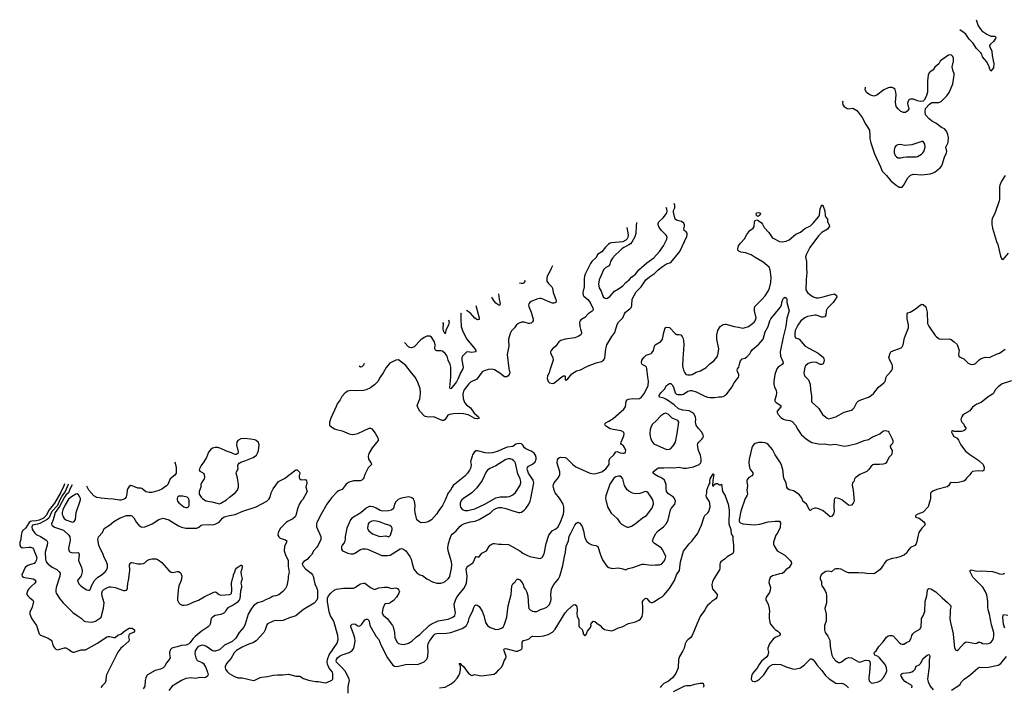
# Model space of a CAD drawing. Header units: inches. Extents: x 1678809 to 1859548, y 384609 to 522868.
# Tile 223 of 256: x 1729996 to 1743959, y 512194 to 521657. Entities that reach past the tile are written whole.
import ezdxf

# ---------------------------------------------------------------- set-up
doc = ezdxf.new("R2010")
doc.units = ezdxf.units.IN
doc.header["$MEASUREMENT"] = 0
for name, color, linetype in [('B7521', 7, 'Continuous'), ('B7531', 7, 'Continuous'), ('B7541', 7, 'Continuous'), ('B7542', 7, 'Continuous')]:
    doc.layers.add(name, color=color, linetype=linetype)

msp = doc.modelspace()

# ---------------------------------------------------------------- linework, layer by layer
at = {"layer": 'B7521', "color": 5, "elevation": 220}
msp.add_lwpolyline([(1730000, 514245), (1729996, 514230), (1729997, 514210), (1730000, 514203)], dxfattribs=at)
at = {"layer": 'B7531', "color": 5}
for points, elevation in [([(1738604, 518714), (1738625, 518610), (1738618, 518570), (1738609, 518550), (1738590, 518530), (1738550, 518510), (1738390, 518494), (1738371, 518489), (1738346, 518474), (1738305, 518435), (1738250, 518366), (1738192, 518330), (1738170, 518285), (1738111, 518229), (1738090, 518200), (1738017, 518050), (1738005, 518015), (1738001, 517990), (1737999, 517870), (1737982, 517790), (1737989, 517750), (1737997, 517737), (1738052, 517690), (1738088, 517648), (1738126, 517570), (1738130, 517550), (1738126, 517534), (1738116, 517524), (1738059, 517490), (1738010, 517435), (1737956, 517404), (1737942, 517390), (1737934, 517370), (1737939, 517310), (1737948, 517270), (1737963, 517230), (1737965, 517210), (1737952, 517188), (1737914, 517166), (1737870, 517150), (1737733, 517127), (1737670, 517108), (1737644, 517090), (1737596, 517024), (1737552, 516990), (1737534, 516970), (1737525, 516950), (1737524, 516930), (1737557, 516870), (1737561, 516830), (1737512, 516690), (1737503, 516650), (1737483, 516610), (1737478, 516570), (1737489, 516530), (1737510, 516508), (1737550, 516499), (1737570, 516504), (1737610, 516532), (1737670, 516585), (1737710, 516610), (1737727, 516607), (1737730, 516602), (1737733, 516590), (1737732, 516552), (1737750, 516551), (1737770, 516565), (1737825, 516635), (1737890, 516680), (1737950, 516696), (1738050, 516746), (1738170, 516793), (1738246, 516814), (1738277, 516830), (1738291, 516849), (1738295, 516865), (1738310, 516990), (1738324, 517050), (1738394, 517166), (1738436, 517224), (1738470, 517337), (1738488, 517370), (1738548, 517430), (1738572, 517488), (1738587, 517510), (1738650, 517559), (1738670, 517582), (1738676, 517604), (1738683, 517697), (1738739, 517801), (1738808, 517870), (1738875, 517970), (1738927, 518013), (1738999, 518061), (1739050, 518112), (1739110, 518161), (1739170, 518195), (1739230, 518216), (1739358, 518370), (1739455, 518585), (1739464, 518610), (1739462, 518630), (1739448, 518648), (1739420, 518670), (1739415, 518690), (1739424, 518730), (1739423, 518750), (1739413, 518773), (1739379, 518799), (1739310, 518815), (1739290, 518832), (1739266, 518930), (1739269, 518951), (1739286, 518990), (1739285, 519025), (1739277, 519050), (1739276, 519051)], 320), ([(1738743, 518784), (1738737, 518730), (1738733, 518627), (1738719, 518581), (1738677, 518503), (1738659, 518481), (1738636, 518464), (1738562, 518430), (1738533, 518410), (1738503, 518377), (1738441, 518319), (1738403, 518277), (1738373, 518230), (1738367, 518190), (1738354, 518170), (1738310, 518143), (1738277, 518110), (1738239, 518021), (1738212, 517968), (1738202, 517910), (1738215, 517855), (1738240, 517810), (1738270, 517731), (1738290, 517713), (1738310, 517706), (1738330, 517710), (1738370, 517739), (1738432, 517810), (1738490, 517842), (1738550, 517885), (1738590, 517930), (1738641, 517970), (1738670, 518010), (1738727, 518050), (1738775, 518110), (1738890, 518209), (1738990, 518281), (1739070, 518370), (1739128, 518452), (1739143, 518490), (1739175, 518545), (1739179, 518579), (1739164, 518604), (1739098, 518670), (1739066, 518710), (1739051, 518751), (1739052, 518770), (1739060, 518790), (1739123, 518850), (1739170, 518910), (1739175, 518925), (1739178, 518950), (1739174, 518970), (1739162, 518994)], 340), ([(1737552, 518169), (1737532, 518130), (1737513, 518087), (1737476, 518024), (1737470, 517990), (1737472, 517950), (1737496, 517916), (1737544, 517870), (1737554, 517850), (1737563, 517790), (1737601, 517690), (1737604, 517670), (1737597, 517650), (1737570, 517637), (1737550, 517641), (1737490, 517661), (1737430, 517691), (1737390, 517704), (1737370, 517704), (1737330, 517695), (1737250, 517662), (1737230, 517650), (1737216, 517630), (1737210, 517610), (1737215, 517590), (1737250, 517510), (1737280, 517410), (1737279, 517390), (1737270, 517373), (1737250, 517356), (1737230, 517350), (1737210, 517352), (1737150, 517372), (1737110, 517370), (1737068, 517352), (1737040, 517330), (1737012, 517288), (1736970, 517245), (1736953, 517210), (1736928, 517130), (1736926, 517110), (1736932, 517030), (1736910, 516910), (1736931, 516711), (1736944, 516670), (1736946, 516650), (1736938, 516630), (1736922, 516610), (1736903, 516597), (1736890, 516593), (1736870, 516597), (1736806, 516646), (1736730, 516694), (1736690, 516705), (1736642, 516698), (1736582, 516678), (1736556, 516664), (1736477, 516563), (1736390, 516517), (1736364, 516496), (1736300, 516410), (1736288, 516390), (1736280, 516350), (1736284, 516290), (1736303, 516230), (1736330, 516196), (1736390, 516155), (1736442, 516082), (1736503, 516030), (1736511, 516010), (1736490, 516001), (1736450, 516004), (1736383, 516043), (1736354, 516054), (1736290, 516069), (1736230, 516077), (1736148, 516072), (1736090, 516063), (1736068, 516050), (1736032, 515988), (1736010, 515975), (1735990, 515976), (1735965, 515985), (1735870, 516028), (1735790, 516025), (1735751, 516031), (1735738, 516038), (1735670, 516110), (1735641, 516161), (1735632, 516190), (1735670, 516285), (1735676, 516310), (1735680, 516370), (1735676, 516430), (1735638, 516530), (1735606, 516590), (1735550, 516653), (1735474, 516754), (1735370, 516834), (1735330, 516833), (1735245, 516790), (1735194, 516726), (1735150, 516650), (1735106, 516590), (1735074, 516530), (1735030, 516480), (1734970, 516438), (1734910, 516411), (1734870, 516402), (1734755, 516395), (1734690, 516401), (1734650, 516394), (1734610, 516366), (1734564, 516316), (1734540, 516270), (1734498, 516210), (1734486, 516174), (1734408, 516010), (1734391, 515950), (1734388, 515930), (1734391, 515910), (1734422, 515882), (1734460, 515860), (1734490, 515848), (1734570, 515828), (1734670, 515785), (1734710, 515778), (1734750, 515781), (1734790, 515790), (1734950, 515865), (1734970, 515867), (1734990, 515856), (1735038, 515798), (1735074, 515730), (1735082, 515710), (1735082, 515690), (1734993, 515587), (1734948, 515510), (1734940, 515470), (1734944, 515430), (1734981, 515370), (1734986, 515350), (1734937, 515303), (1734892, 515208), (1734877, 515163), (1734868, 515150), (1734849, 515131), (1734830, 515121), (1734730, 515119), (1734670, 515101), (1734628, 515072), (1734570, 515000), (1734519, 514981), (1734497, 514963), (1734419, 514881), (1734352, 514788), (1734270, 514650), (1734210, 514530), (1734204, 514510), (1734205, 514470), (1734268, 514330), (1734265, 514290), (1734230, 514207), (1734210, 514179), (1734165, 514135), (1734132, 514070), (1734101, 514039), (1734075, 514005), (1734024, 513976), (1734004, 513950), (1734006, 513930), (1734015, 513910), (1734056, 513870), (1734130, 513810), (1734147, 513790), (1734157, 513770), (1734180, 513660), (1734206, 513610), (1734219, 513570), (1734219, 513459), (1734212, 513430), (1734170, 513385), (1734022, 513298), (1733910, 513207), (1733810, 513173), (1733767, 513153), (1733730, 513141), (1733690, 513137), (1733630, 513140), (1733590, 513133), (1733510, 513092), (1733500, 513080), (1733478, 513010), (1733457, 512970), (1733350, 512852), (1733310, 512829), (1733224, 512796), (1733150, 512762), (1733070, 512716), (1733036, 512684), (1732993, 512607), (1732927, 512530), (1732909, 512490), (1732908, 512470), (1732913, 512450), (1732937, 512417), (1732968, 512388), (1733034, 512350), (1733090, 512330), (1733150, 512326), (1733310, 512292), (1733330, 512295), (1733407, 512333), (1733430, 512339), (1733510, 512348), (1733594, 512366), (1733651, 512371), (1733730, 512370), (1733810, 512381), (1733910, 512352), (1733970, 512350), (1734020, 512320), (1734090, 512295), (1734190, 512276), (1734234, 512274), (1734330, 512258), (1734350, 512262), (1734424, 512296), (1734435, 512310), (1734438, 512330), (1734435, 512390), (1734430, 512410), (1734386, 512466), (1734360, 512520), (1734356, 512550), (1734360, 512590), (1734386, 512654), (1734499, 512821), (1734511, 512871), (1734507, 512930), (1734456, 513110), (1734449, 513130), (1734406, 513206), (1734384, 513264), (1734362, 513410), (1734363, 513457), (1734375, 513490), (1734410, 513530), (1734458, 513570), (1734490, 513583), (1734590, 513598), (1734730, 513600), (1734750, 513609), (1734830, 513659), (1734870, 513669), (1734890, 513668), (1734910, 513658), (1734969, 513609), (1735030, 513579), (1735090, 513604), (1735170, 513615), (1735210, 513612), (1735270, 513593), (1735330, 513604), (1735355, 513595), (1735375, 513570), (1735382, 513550), (1735375, 513530), (1735338, 513470), (1735296, 513424), (1735250, 513391), (1735230, 513380), (1735185, 513375), (1735170, 513366), (1735144, 513310), (1735136, 513250), (1735150, 513218), (1735205, 513170), (1735284, 513070), (1735293, 513050), (1735309, 512970), (1735317, 512897), (1735350, 512835), (1735370, 512817), (1735389, 512809), (1735410, 512804), (1735450, 512802), (1735510, 512821), (1735558, 512850), (1735625, 512910), (1735670, 512940), (1735805, 513070), (1735831, 513089), (1735930, 513135), (1736070, 513161), (1736139, 513190), (1736166, 513210), (1736174, 513250), (1736161, 513330), (1736159, 513370), (1736174, 513430), (1736190, 513461), (1736224, 513510), (1736301, 513599), (1736334, 513670), (1736340, 513770), (1736329, 513870), (1736336, 513890), (1736353, 513910), (1736421, 513959), (1736442, 513990), (1736450, 514021), (1736470, 514048), (1736490, 514042), (1736510, 514043), (1736550, 514096), (1736614, 514130), (1736650, 514184), (1736670, 514207), (1736690, 514222), (1736710, 514231), (1736729, 514231), (1736790, 514222), (1736830, 514224), (1736930, 514219), (1737090, 514130), (1737133, 514093), (1737190, 514065), (1737230, 514050), (1737350, 514022), (1737379, 514021), (1737406, 514034), (1737433, 514087), (1737461, 514230), (1737502, 514350), (1737549, 514411), (1737601, 514439), (1737630, 514470), (1737671, 514550), (1737706, 514650), (1737713, 514690), (1737715, 514750), (1737703, 514790), (1737650, 514873), (1737591, 514950), (1737575, 514990), (1737561, 515050), (1737564, 515070), (1737575, 515090), (1737636, 515170), (1737657, 515210), (1737654, 515250), (1737619, 515370), (1737624, 515416), (1737638, 515442), (1737649, 515451), (1737666, 515454), (1737730, 515450), (1737750, 515440), (1737836, 515356), (1737881, 515321), (1738070, 515235), (1738110, 515223), (1738150, 515219), (1738253, 515247), (1738310, 515291), (1738355, 515350), (1738355, 515410), (1738363, 515437), (1738424, 515490), (1738450, 515531), (1738470, 515536), (1738510, 515517), (1738550, 515511), (1738570, 515511), (1738581, 515519), (1738589, 515530), (1738592, 515550), (1738573, 515593), (1738558, 515618), (1738530, 515635), (1738521, 515650), (1738525, 515670), (1738563, 515757), (1738569, 515790), (1738557, 515810), (1738528, 515830), (1738410, 515846), (1738370, 515857), (1738316, 515890), (1738297, 515910), (1738295, 515930), (1738312, 515948), (1738352, 515968), (1738414, 516006), (1738564, 516136), (1738585, 516170), (1738596, 516250), (1738610, 516270), (1738630, 516279), (1738690, 516288), (1738750, 516284), (1738785, 516290), (1738813, 516307), (1738859, 516361), (1738909, 516470), (1738914, 516534), (1738904, 516590), (1738892, 516712), (1738886, 516730), (1738870, 516747), (1738825, 516770), (1738815, 516790), (1738819, 516830), (1738850, 516873), (1738880, 516900), (1738950, 516926), (1738963, 516937), (1738983, 516970), (1738998, 517030), (1739010, 517050), (1739090, 517095), (1739110, 517131), (1739130, 517221), (1739152, 517288), (1739170, 517301), (1739210, 517295), (1739290, 517208), (1739310, 517196), (1739350, 517196), (1739370, 517188), (1739390, 517167), (1739399, 517150), (1739412, 517110), (1739415, 517050), (1739399, 516850), (1739397, 516750), (1739410, 516688), (1739427, 516650), (1739438, 516638), (1739450, 516628), (1739470, 516621), (1739510, 516623), (1739532, 516630), (1739590, 516661), (1739650, 516681), (1739732, 516728), (1739782, 516778), (1739840, 516820), (1739870, 516855), (1739890, 516890), (1739901, 516930), (1739911, 516990), (1739881, 517130), (1739882, 517190), (1739898, 517250), (1739930, 517307), (1739970, 517337), (1740000, 517340)], 280), ([(1737157, 517964), (1737160, 517950), (1737152, 517928), (1737130, 517916), (1737110, 517916), (1737090, 517922), (1737084, 517926)], 260), ([(1736787, 517771), (1736797, 517697), (1736811, 517630), (1736807, 517613), (1736790, 517612), (1736750, 517638), (1736730, 517662), (1736697, 517717), (1736692, 517722)], 260), ([(1736255, 517495), (1736253, 517487), (1736251, 517410), (1736259, 517310), (1736278, 517238), (1736339, 517130), (1736452, 516990), (1736463, 516970), (1736465, 516955), (1736462, 516950), (1736410, 516939), (1736350, 516947), (1736330, 516943), (1736275, 516890), (1736267, 516870), (1736265, 516830), (1736284, 516730), (1736281, 516710), (1736245, 516650), (1736215, 516570), (1736190, 516525), (1736110, 516423), (1736099, 516430), (1736095, 516450), (1736111, 516589), (1736112, 516730), (1736101, 516770), (1736073, 516830), (1736056, 516890), (1736030, 516926), (1735990, 516957), (1735970, 516965), (1735910, 516964), (1735893, 516973), (1735885, 516990), (1735887, 517050), (1735877, 517090), (1735835, 517155), (1735810, 517173), (1735770, 517170), (1735730, 517151), (1735683, 517117), (1735590, 517018), (1735554, 517006), (1735530, 517010), (1735510, 517021), (1735455, 517080)], 260), ([(1736466, 517605), (1736513, 517430), (1736512, 517408), (1736490, 517403), (1736450, 517426), (1736390, 517496), (1736330, 517534)], 260), ([(1736076, 517403), (1736086, 517370), (1736079, 517330), (1736041, 517250), (1736030, 517205), (1736022, 517222), (1736010, 517233), (1736002, 517270), (1736006, 517350), (1735999, 517363)], 240), ([(1734881, 516782), (1734870, 516760), (1734850, 516735), (1734830, 516733), (1734808, 516745)], 260), ([(1734656, 512110), (1734656, 512204), (1734673, 512290), (1734670, 512310), (1734616, 512416), (1734570, 512470), (1734490, 512550), (1734486, 512570), (1734491, 512590), (1734504, 512610), (1734530, 512635), (1734570, 512654), (1734670, 512685), (1734710, 512714), (1734735, 512750), (1734746, 512790), (1734752, 512852), (1734747, 512890), (1734732, 512950), (1734690, 513050), (1734690, 513070), (1734710, 513090), (1734750, 513093), (1734790, 513064), (1734810, 513059), (1734830, 513068), (1734850, 513088), (1734890, 513150), (1734910, 513160), (1734930, 513158), (1734941, 513150), (1734952, 513130), (1734963, 513070), (1735052, 512912), (1735089, 512870), (1735117, 512797), (1735214, 512610), (1735289, 512509), (1735310, 512493), (1735330, 512489), (1735370, 512492), (1735465, 512515), (1735650, 512524), (1735730, 512556), (1735768, 512592), (1735785, 512630), (1735791, 512710), (1735786, 512770), (1735790, 512813), (1735809, 512850), (1735870, 512933), (1735890, 512950), (1735910, 512957), (1736050, 512960), (1736108, 512972), (1736270, 513025), (1736310, 513050), (1736331, 513070), (1736353, 513107), (1736362, 513130), (1736376, 513190), (1736419, 513270), (1736434, 513326), (1736450, 513351), (1736470, 513363), (1736490, 513357), (1736510, 513337), (1736553, 513273), (1736579, 513210), (1736601, 513110), (1736632, 513070), (1736670, 513042), (1736710, 513025), (1736750, 513015), (1736790, 513018), (1736829, 513031), (1736850, 513047), (1736867, 513073), (1736906, 513190), (1736922, 513350), (1736964, 513510), (1736977, 513630), (1736990, 513661), (1737024, 513690), (1737034, 513710), (1737050, 513726), (1737070, 513728), (1737090, 513715), (1737110, 513691), (1737134, 513650), (1737147, 513610), (1737170, 513581), (1737190, 513541), (1737201, 513490), (1737210, 513342), (1737218, 513310), (1737234, 513290), (1737270, 513272), (1737290, 513267), (1737310, 513266), (1737330, 513270), (1737383, 513297), (1737430, 513310), (1737470, 513328), (1737510, 513368), (1737526, 513414), (1737531, 513450), (1737528, 513510), (1737540, 513590), (1737570, 513649), (1737636, 513730), (1737657, 513770), (1737698, 513922), (1737720, 514050), (1737737, 514110), (1737747, 514193), (1737780, 514270), (1737790, 514335), (1737810, 514381), (1737870, 514491), (1737890, 514521), (1737910, 514536), (1737939, 514519), (1737972, 514472), (1737992, 514410), (1738010, 514312), (1738039, 514259), (1738070, 514230), (1738110, 514211), (1738165, 514205), (1738196, 514190), (1738231, 514070), (1738261, 514001), (1738306, 513930), (1738327, 513907), (1738350, 513891), (1738397, 513877), (1738490, 513885), (1738550, 513875), (1738590, 513858), (1738624, 513876), (1738690, 513890), (1738822, 513938), (1738850, 513939), (1738950, 513925), (1739012, 513932), (1739070, 513928), (1739099, 513941), (1739130, 513977), (1739148, 514012), (1739157, 514050), (1739150, 514070), (1739109, 514150), (1739092, 514170), (1738998, 514230), (1738981, 514250), (1738972, 514270), (1738985, 514310), (1739012, 514368), (1739052, 514410), (1739127, 514470), (1739170, 514515), (1739193, 514570), (1739224, 514710), (1739235, 514730), (1739285, 514790), (1739294, 514830), (1739284, 514870), (1739270, 514889), (1739197, 514937), (1739170, 514970), (1739163, 515010), (1739162, 515070), (1739139, 515130), (1739117, 515150), (1739090, 515166), (1739050, 515182), (1739001, 515210), (1738981, 515230), (1738981, 515250), (1739030, 515293), (1739054, 515306), (1739130, 515303), (1739230, 515310), (1739270, 515306), (1739350, 515316), (1739410, 515300), (1739450, 515298), (1739550, 515319), (1739630, 515352), (1739650, 515370), (1739658, 515390), (1739661, 515430), (1739650, 515484), (1739621, 515550), (1739606, 515630), (1739612, 515650), (1739628, 515670), (1739672, 515710), (1739685, 515730), (1739692, 515750), (1739690, 515770), (1739670, 515810), (1739622, 515862), (1739590, 515910), (1739580, 515950), (1739583, 515990), (1739578, 516030), (1739556, 516070), (1739531, 516091), (1739490, 516114), (1739402, 516122), (1739339, 516139), (1739276, 516196), (1739170, 516274), (1739130, 516293), (1739068, 516308), (1739065, 516330), (1739090, 516368), (1739141, 516419), (1739170, 516471), (1739210, 516501), (1739230, 516499), (1739250, 516481), (1739269, 516450), (1739290, 516368), (1739310, 516350), (1739330, 516343), (1739390, 516344), (1739410, 516351), (1739469, 516390), (1739510, 516401), (1739530, 516400), (1739590, 516382), (1739710, 516322), (1739750, 516308), (1739790, 516302), (1739850, 516302), (1739910, 516312), (1739950, 516313), (1739970, 516315), (1739993, 516327), (1740000, 516334)], 260), ([(1730742, 515066), (1730711, 515010), (1730694, 514966), (1730686, 514950), (1730650, 514917), (1730630, 514890), (1730562, 514758), (1730497, 514670), (1730472, 514568), (1730448, 514510), (1730452, 514490), (1730490, 514462), (1730619, 514419), (1730695, 514350), (1730707, 514327), (1730711, 514290), (1730707, 514253), (1730688, 514168), (1730691, 514131), (1730700, 514120), (1730711, 514110), (1730750, 514099), (1730825, 514105), (1730837, 514097), (1730839, 514070), (1730831, 513990), (1730871, 513890), (1730882, 513850), (1730882, 513830), (1730867, 513773), (1730818, 513710), (1730819, 513690), (1730838, 513658), (1730858, 513638), (1730903, 513603), (1730950, 513576), (1730970, 513570), (1730990, 513573), (1731000, 513590), (1731013, 513630), (1731055, 513710), (1731105, 513755), (1731150, 513782), (1731206, 513830), (1731226, 513854), (1731240, 513890), (1731239, 513930), (1731230, 513960), (1731187, 514047), (1731174, 514090), (1731142, 514150), (1731119, 514210), (1731105, 514290), (1731115, 514325), (1731169, 514390), (1731194, 514446), (1731210, 514452), (1731270, 514493), (1731330, 514544), (1731410, 514591), (1731512, 514628), (1731570, 514630), (1731585, 514625), (1731616, 514596), (1731652, 514532), (1731687, 514490), (1731710, 514471), (1731730, 514464), (1731770, 514467), (1731831, 514491), (1731874, 514510), (1731970, 514573), (1732030, 514590), (1732110, 514567), (1732250, 514481), (1732290, 514465), (1732350, 514451), (1732510, 514451), (1732538, 514462), (1732570, 514491), (1732590, 514496), (1732690, 514502), (1732730, 514499), (1732770, 514505), (1732827, 514533), (1732874, 514590), (1732897, 514610), (1732970, 514630), (1733050, 514645), (1733162, 514690), (1733350, 514752), (1733499, 514830), (1733536, 514864), (1733549, 514890), (1733563, 514950), (1733592, 515008), (1733667, 515113), (1733750, 515153), (1733910, 515276), (1733930, 515276), (1733964, 515244), (1733971, 515230), (1733960, 515190), (1733960, 515170), (1733967, 515147), (1733990, 515137), (1734039, 515139), (1734054, 515134), (1734062, 515122), (1734066, 515090), (1734054, 515030), (1734075, 514970), (1734010, 514854), (1733988, 514832), (1733965, 514795), (1733942, 514738), (1733912, 514630), (1733902, 514610), (1733870, 514581), (1733795, 514545), (1733773, 514530), (1733696, 514450), (1733662, 514390), (1733658, 514350), (1733670, 514325), (1733690, 514310), (1733766, 514286), (1733785, 514270), (1733780, 514250), (1733753, 514190), (1733747, 514130), (1733766, 514070), (1733801, 513990), (1733801, 513910), (1733816, 513824), (1733803, 513770), (1733801, 513730), (1733783, 513630), (1733766, 513594), (1733727, 513550), (1733670, 513506), (1733630, 513492), (1733590, 513485), (1733570, 513475), (1733545, 513455), (1733490, 513438), (1733439, 513410), (1733370, 513391), (1733313, 513347), (1733283, 513310), (1733236, 513230), (1733192, 513088), (1733173, 513047), (1733110, 512972), (1733063, 512890), (1733010, 512843), (1732902, 512790), (1732830, 512727), (1732770, 512704), (1732750, 512705), (1732730, 512713), (1732647, 512770), (1732610, 512787), (1732590, 512791), (1732570, 512788), (1732529, 512770), (1732510, 512750), (1732486, 512710), (1732482, 512670), (1732492, 512612), (1732515, 512575), (1732585, 512545), (1732602, 512530), (1732634, 512474), (1732658, 512410), (1732668, 512370), (1732661, 512350), (1732642, 512338), (1732610, 512330), (1732550, 512331), (1732490, 512320), (1732430, 512326), (1732350, 512317), (1732290, 512290), (1732160, 512210), (1732112, 512148)], 260), ([(1732189, 515385), (1732201, 515370), (1732213, 515310), (1732215, 515230), (1732198, 515202), (1732130, 515150), (1732095, 515070), (1732079, 515050), (1732010, 515003), (1731970, 514985), (1731870, 514957), (1731830, 514953), (1731785, 514965), (1731730, 515012), (1731710, 515018), (1731670, 515016), (1731590, 515052), (1731570, 515053), (1731550, 515041), (1731528, 515012), (1731520, 514990), (1731513, 514930), (1731504, 514896), (1731490, 514872), (1731464, 514856), (1731430, 514847), (1731410, 514846), (1731323, 514863), (1731244, 514864), (1731150, 514873), (1731090, 514886), (1731047, 514910), (1730978, 514990), (1730949, 515046)], 260), ([(1735950, 512184), (1736030, 512197), (1736116, 512244), (1736160, 512280), (1736198, 512322), (1736215, 512345), (1736236, 512390), (1736248, 512450), (1736247, 512487), (1736239, 512519), (1736230, 512531), (1736251, 512530), (1736256, 512516), (1736290, 512487), (1736367, 512387), (1736410, 512361), (1736450, 512373), (1736510, 512359), (1736550, 512356), (1736720, 512380), (1736756, 512404), (1736790, 512443), (1736830, 512479), (1736847, 512510), (1736867, 512570), (1736892, 512608), (1736897, 512630), (1736867, 512710), (1736864, 512730), (1736870, 512741), (1736890, 512744), (1737030, 512704), (1737055, 512705), (1737109, 512730), (1737119, 512741), (1737124, 512750), (1737122, 512830), (1737130, 512851), (1737141, 512859), (1737198, 512870), (1737219, 512881), (1737250, 512910), (1737270, 512917), (1737350, 512913), (1737430, 512924), (1737490, 512944), (1737550, 512977), (1737590, 513016), (1737730, 513251), (1737768, 513292), (1737850, 513361), (1737870, 513366), (1737890, 513351), (1737896, 513336), (1737903, 513290), (1737897, 513230), (1737903, 513203), (1737926, 513150), (1737925, 513066), (1737931, 513051), (1737971, 513011), (1737985, 512970), (1737985, 512950), (1738010, 512925), (1738030, 512942), (1738049, 512991), (1738090, 513042), (1738098, 513070), (1738095, 513090), (1738130, 513131), (1738150, 513126), (1738180, 513101), (1738230, 513071), (1738257, 513037), (1738290, 513011), (1738390, 512996), (1738430, 513008), (1738473, 513030), (1738539, 513050), (1738630, 513097), (1738730, 513120), (1738775, 513145), (1738799, 513161), (1738824, 513196), (1738834, 513254), (1738833, 513333), (1738827, 513390), (1738830, 513412), (1738842, 513430), (1738870, 513455), (1738890, 513451), (1738926, 513406), (1738950, 513397), (1738970, 513398), (1738990, 513404), (1739070, 513457), (1739105, 513475), (1739137, 513503), (1739210, 513594), (1739283, 513710), (1739312, 513788), (1739351, 513850), (1739360, 513890), (1739369, 513970), (1739410, 514122), (1739491, 514229), (1739530, 514264), (1739570, 514324), (1739610, 514371), (1739665, 514490), (1739701, 514610), (1739713, 514630), (1739755, 514665), (1739770, 514686), (1739786, 514750), (1739784, 514803), (1739774, 514833), (1739735, 514890), (1739729, 514911), (1739739, 514950), (1739739, 514990), (1739770, 515062), (1739789, 515090), (1739785, 515105), (1739787, 515150), (1739830, 515222), (1739838, 515210), (1739825, 515125), (1739822, 515050), (1739834, 515046), (1739846, 515070), (1739870, 515085), (1739890, 515085), (1739922, 515062), (1739936, 515064), (1739950, 515074), (1739965, 514970), (1739985, 514930), (1740000, 514911)], 240), ([(1730631, 515077), (1730623, 515050), (1730574, 514950), (1730490, 514804), (1730412, 514708), (1730370, 514628), (1730332, 514590), (1730270, 514561), (1730230, 514552), (1730170, 514551), (1730150, 514544), (1730130, 514529), (1730084, 514456), (1730038, 514410), (1730027, 514390), (1730017, 514350), (1730012, 514288), (1730000, 514245)], 220), ([(1730683, 515072), (1730683, 515070), (1730642, 514970), (1730603, 514917), (1730567, 514853), (1730530, 514770), (1730450, 514687), (1730407, 514593), (1730386, 514574), (1730283, 514517), (1730250, 514505), (1730201, 514499), (1730177, 514490), (1730169, 514469), (1730174, 514434), (1730186, 514410), (1730210, 514378), (1730230, 514362), (1730290, 514332), (1730365, 514285), (1730384, 514264), (1730388, 514248), (1730384, 514210), (1730355, 514110), (1730360, 514010), (1730373, 513970), (1730398, 513938), (1730455, 513895), (1730524, 513864), (1730557, 513830), (1730568, 513810), (1730567, 513770), (1730515, 513610), (1730509, 513569), (1730509, 513549), (1730515, 513530), (1730567, 513447), (1730611, 513391), (1730750, 513256), (1730811, 513210), (1730870, 513175), (1730911, 513131), (1730930, 513126), (1731010, 513118), (1731039, 513121), (1731069, 513130), (1731130, 513168), (1731150, 513190), (1731186, 513314), (1731193, 513393), (1731166, 513486), (1731159, 513530), (1731170, 513563), (1731190, 513580), (1731230, 513603), (1731270, 513617), (1731290, 513619), (1731349, 513609), (1731470, 513567), (1731490, 513564), (1731509, 513571), (1731523, 513590), (1731527, 513610), (1731528, 513670), (1731538, 513710), (1731558, 513850), (1731552, 513930), (1731565, 513955), (1731570, 513961), (1731590, 513963), (1731670, 513945), (1731717, 513943), (1731750, 513950), (1731770, 513960), (1731805, 513990), (1731830, 514004), (1731870, 514014), (1731930, 514014), (1731961, 514001), (1732010, 513963), (1732110, 513851), (1732146, 513826), (1732170, 513821), (1732230, 513836), (1732250, 513835), (1732270, 513823), (1732281, 513810), (1732294, 513770), (1732284, 513710), (1732254, 513630), (1732242, 513570), (1732232, 513452), (1732234, 513430), (1732255, 513390), (1732273, 513373), (1732300, 513360), (1732330, 513356), (1732370, 513364), (1732410, 513378), (1732458, 513402), (1732530, 513427), (1732610, 513474), (1732750, 513541), (1732770, 513545), (1732781, 513541), (1732827, 513507), (1732850, 513500), (1732970, 513508), (1732987, 513513), (1732998, 513530), (1733003, 513570), (1732999, 513670), (1733018, 513750), (1733028, 513770), (1733028, 513790), (1733049, 513830), (1733058, 513862), (1733073, 513887), (1733130, 513927), (1733145, 513925), (1733151, 513911), (1733147, 513870), (1733133, 513830), (1733136, 513790), (1733151, 513730), (1733135, 513690), (1733133, 513670), (1733142, 513630), (1733140, 513610), (1733125, 513555), (1733117, 513450), (1733109, 513430), (1733082, 513398), (1733024, 513356), (1732950, 513318), (1732926, 513290), (1732913, 513267), (1732890, 513244), (1732850, 513225), (1732770, 513212), (1732730, 513190), (1732712, 513168), (1732697, 513090), (1732688, 513070), (1732670, 513052), (1732570, 512987), (1732484, 512916), (1732455, 512885), (1732410, 512822), (1732390, 512803), (1732353, 512793), (1732290, 512787), (1732230, 512767), (1732167, 512753), (1732150, 512744), (1732136, 512730), (1732122, 512690), (1732119, 512670), (1732128, 512610), (1732107, 512573), (1732078, 512542), (1732048, 512490), (1732030, 512470), (1731991, 512450), (1731917, 512430), (1731808, 512372), (1731798, 512362), (1731783, 512330), (1731775, 512290), (1731770, 512210), (1731747, 512170)], 240), ([(1730000, 514203), (1730006, 514190), (1730030, 514173), (1730130, 514182), (1730150, 514180), (1730177, 514170), (1730192, 514150), (1730230, 514059), (1730237, 514030), (1730231, 513990), (1730219, 513970), (1730199, 513950), (1730170, 513937), (1730110, 513919), (1730073, 513890), (1730027, 513790), (1730029, 513770), (1730050, 513756), (1730070, 513749), (1730185, 513730), (1730210, 513718), (1730222, 513702), (1730224, 513690), (1730213, 513670), (1730166, 513634), (1730124, 513590), (1730110, 513570), (1730098, 513530), (1730099, 513510), (1730110, 513490), (1730141, 513461), (1730183, 513430), (1730190, 513410), (1730173, 513330), (1730142, 513258), (1730142, 513230), (1730148, 513208), (1730166, 513166), (1730235, 513070), (1730273, 512953), (1730293, 512933), (1730398, 512890), (1730441, 512861), (1730451, 512850), (1730461, 512810), (1730477, 512770), (1730490, 512751), (1730510, 512736), (1730533, 512727), (1730630, 512751), (1730650, 512751), (1730691, 512730), (1730730, 512699), (1730750, 512691), (1730770, 512691), (1730870, 512726), (1730910, 512723), (1730930, 512727), (1731100, 512820), (1731230, 512907), (1731250, 512913), (1731274, 512914), (1731330, 512898), (1731350, 512898), (1731389, 512931), (1731430, 512946), (1731487, 512993), (1731549, 513030), (1731591, 513030), (1731624, 513010), (1731623, 512990), (1731608, 512972), (1731550, 512948), (1731541, 512910), (1731547, 512870), (1731544, 512850), (1731459, 512770), (1731430, 512750), (1731390, 512693), (1731227, 512370), (1731221, 512350), (1731218, 512290), (1731210, 512257), (1731165, 512215), (1731148, 512192)], 220), ([(1740000, 514017), (1739993, 514010), (1739939, 513970), (1739930, 513957), (1739926, 513934), (1739925, 513875), (1739920, 513860), (1739838, 513730), (1739821, 513690), (1739813, 513650), (1739815, 513610), (1739823, 513590), (1739887, 513510), (1739888, 513490), (1739881, 513470), (1739867, 513450), (1739811, 513410), (1739790, 513385), (1739750, 513353), (1739733, 513330), (1739714, 513286), (1739650, 513205), (1739597, 513090), (1739534, 512926), (1739510, 512894), (1739470, 512868), (1739450, 512847), (1739435, 512810), (1739421, 512750), (1739402, 512710), (1739352, 512630), (1739341, 512590), (1739332, 512468), (1739303, 512390), (1739254, 512326), (1739198, 512282), (1739130, 512247), (1739094, 512210), (1739081, 512190)], 240), ([(1739268, 512132), (1739430, 512213), (1739450, 512218), (1739510, 512218), (1739570, 512236), (1739646, 512250), (1739670, 512254), (1739690, 512251), (1739696, 512210), (1739687, 512190)], 240)]:
    msp.add_lwpolyline(points, dxfattribs=dict(at, elevation=elevation))
for points, elevation in [([(1739150, 516079), (1739130, 516072), (1739090, 516044), (1739020, 515970), (1738970, 515925), (1738950, 515890), (1738938, 515850), (1738933, 515790), (1738936, 515750), (1738940, 515730), (1738962, 515682), (1738990, 515647), (1739170, 515565), (1739210, 515569), (1739230, 515581), (1739263, 515617), (1739295, 515670), (1739322, 515790), (1739343, 515950), (1739330, 515974), (1739250, 516008), (1739190, 516067), (1739170, 516077)], 280), ([(1733190, 515721), (1733130, 515715), (1733090, 515693), (1733075, 515670), (1733071, 515630), (1733096, 515530), (1733090, 515508), (1733064, 515496), (1733050, 515495), (1733030, 515502), (1732999, 515519), (1732930, 515541), (1732850, 515581), (1732807, 515593), (1732767, 515593), (1732730, 515582), (1732700, 515560), (1732675, 515525), (1732644, 515450), (1732609, 515391), (1732570, 515338), (1732545, 515290), (1732542, 515270), (1732550, 515257), (1732590, 515239), (1732604, 515224), (1732611, 515210), (1732617, 515170), (1732613, 515150), (1732575, 515090), (1732567, 515070), (1732565, 515030), (1732540, 514970), (1732542, 514930), (1732569, 514890), (1732589, 514870), (1732637, 514837), (1732722, 514822), (1732810, 514797), (1732830, 514796), (1732850, 514803), (1732930, 514852), (1732970, 514889), (1733051, 514950), (1733083, 514990), (1733099, 515030), (1733101, 515070), (1733085, 515165), (1733067, 515230), (1733071, 515250), (1733092, 515290), (1733089, 515330), (1733094, 515350), (1733109, 515371), (1733130, 515387), (1733190, 515403), (1733308, 515452), (1733354, 515486), (1733369, 515511), (1733383, 515550), (1733391, 515630), (1733382, 515662), (1733351, 515691), (1733330, 515701), (1733270, 515712)], 280), ([(1737090, 515652), (1737050, 515647), (1737030, 515639), (1736991, 515609), (1736910, 515596), (1736765, 515535), (1736701, 515519), (1736650, 515514), (1736598, 515518), (1736490, 515544), (1736470, 515545), (1736446, 515533), (1736418, 515490), (1736415, 515470), (1736388, 515390), (1736399, 515350), (1736392, 515310), (1736373, 515270), (1736347, 515230), (1736310, 515188), (1736144, 515056), (1736127, 515033), (1736106, 514990), (1736072, 514950), (1736030, 514847), (1735990, 514770), (1735938, 514702), (1735908, 514650), (1735836, 514570), (1735790, 514540), (1735750, 514528), (1735690, 514525), (1735670, 514534), (1735630, 514570), (1735602, 514670), (1735600, 514710), (1735606, 514770), (1735595, 514830), (1735579, 514859), (1735558, 514878), (1735546, 514886), (1735510, 514892), (1735410, 514877), (1735365, 514855), (1735330, 514825), (1735313, 514790), (1735296, 514730), (1735270, 514707), (1735224, 514696), (1735148, 514692), (1735110, 514700), (1735050, 514735), (1735010, 514752), (1734970, 514758), (1734950, 514755), (1734909, 514731), (1734833, 514667), (1734707, 514590), (1734688, 514570), (1734636, 514450), (1734612, 514330), (1734613, 514290), (1734609, 514270), (1734596, 514244), (1734569, 514210), (1734560, 514190), (1734559, 514150), (1734573, 514130), (1734650, 514093), (1734690, 514087), (1734728, 514088), (1734750, 514096), (1734830, 514146), (1734864, 514156), (1734898, 514158), (1734930, 514151), (1735130, 514064), (1735150, 514060), (1735210, 514060), (1735250, 514068), (1735390, 514156), (1735410, 514162), (1735430, 514157), (1735474, 514130), (1735528, 514050), (1735548, 514010), (1735560, 513950), (1735585, 513870), (1735603, 513843), (1735630, 513815), (1735670, 513789), (1735710, 513777), (1735770, 513729), (1735850, 513688), (1735910, 513670), (1735970, 513669), (1736002, 513678), (1736030, 513694), (1736071, 513730), (1736090, 513753), (1736098, 513770), (1736120, 513880), (1736123, 513930), (1736118, 513970), (1736073, 514130), (1736069, 514170), (1736077, 514230), (1736099, 514310), (1736115, 514345), (1736130, 514364), (1736187, 514410), (1736241, 514479), (1736264, 514496), (1736305, 514515), (1736390, 514538), (1736454, 514550), (1736510, 514572), (1736671, 514669), (1736717, 514710), (1736750, 514729), (1736790, 514741), (1736830, 514743), (1736889, 514729), (1736990, 514693), (1737070, 514673), (1737090, 514673), (1737110, 514677), (1737150, 514706), (1737173, 514730), (1737215, 514790), (1737234, 514830), (1737246, 514870), (1737287, 515090), (1737278, 515130), (1737213, 515230), (1737196, 515270), (1737193, 515290), (1737198, 515310), (1737212, 515328), (1737270, 515357), (1737308, 515390), (1737322, 515430), (1737321, 515450), (1737310, 515485), (1737290, 515512), (1737250, 515540), (1737172, 515572), (1737153, 515590), (1737130, 515627), (1737110, 515644)], 320), ([(1736930, 515434), (1736890, 515424), (1736750, 515331), (1736665, 515295), (1736629, 515271), (1736613, 515247), (1736554, 515126), (1736480, 515020), (1736410, 514951), (1736288, 514870), (1736266, 514850), (1736253, 514830), (1736244, 514804), (1736242, 514770), (1736248, 514748), (1736266, 514726), (1736287, 514710), (1736310, 514701), (1736350, 514701), (1736390, 514709), (1736450, 514726), (1736590, 514790), (1736750, 514879), (1736810, 514894), (1736907, 514893), (1736942, 514898), (1736990, 514920), (1737027, 514953), (1737090, 515050), (1737103, 515090), (1737104, 515110), (1737095, 515150), (1737062, 515222), (1737029, 515370), (1737019, 515390), (1737000, 515410), (1736982, 515422), (1736950, 515433)], 340), ([(1738490, 515189), (1738450, 515178), (1738422, 515158), (1738367, 515073), (1738309, 514910), (1738305, 514870), (1738309, 514849), (1738334, 514750), (1738382, 514662), (1738470, 514587), (1738508, 514528), (1738530, 514505), (1738590, 514472), (1738610, 514465), (1738630, 514465), (1738670, 514479), (1738710, 514502), (1738750, 514528), (1738826, 514594), (1738887, 514630), (1738960, 514730), (1738985, 514790), (1738986, 514810), (1738974, 514850), (1738952, 514890), (1738910, 514950), (1738890, 514963), (1738870, 514968), (1738790, 514942), (1738730, 514937), (1738685, 514945), (1738633, 514973), (1738613, 514993), (1738575, 515055), (1738548, 515150), (1738530, 515171), (1738510, 515185)], 280), ([(1730810, 514936), (1730790, 514930), (1730730, 514892), (1730690, 514859), (1730634, 514770), (1730608, 514710), (1730598, 514670), (1730598, 514650), (1730611, 514611), (1730628, 514588), (1730649, 514570), (1730730, 514539), (1730750, 514536), (1730770, 514542), (1730789, 514571), (1730797, 514670), (1730857, 514850), (1730858, 514870), (1730851, 514890), (1730830, 514921)], 280), ([(1732250, 514904), (1732236, 514890), (1732229, 514871), (1732229, 514850), (1732235, 514830), (1732251, 514810), (1732326, 514750), (1732350, 514742), (1732370, 514743), (1732388, 514752), (1732397, 514770), (1732400, 514850), (1732392, 514872), (1732370, 514887), (1732310, 514901)], 280), ([(1735030, 514554), (1734990, 514548), (1734970, 514539), (1734953, 514530), (1734938, 514510), (1734927, 514450), (1734931, 514430), (1734947, 514410), (1735001, 514370), (1735090, 514334), (1735110, 514332), (1735190, 514339), (1735230, 514328), (1735253, 514350), (1735278, 514430), (1735276, 514450), (1735267, 514467), (1735246, 514486), (1735170, 514510), (1735100, 514540)], 340)]:
    msp.add_lwpolyline(points, close=True, dxfattribs=dict(at, elevation=elevation))
at = {"layer": 'B7541', "color": 5}
for points, elevation in [([(1742052, 520000), (1742054, 519970), (1742068, 519910), (1742118, 519758), (1742205, 519570), (1742229, 519510), (1742290, 519450), (1742350, 519375), (1742424, 519310), (1742470, 519283), (1742510, 519284), (1742530, 519305), (1742590, 519414), (1742630, 519452), (1742670, 519469), (1742790, 519459), (1742910, 519474), (1742950, 519485), (1742979, 519501), (1743050, 519559), (1743070, 519582), (1743079, 519601), (1743111, 519709), (1743139, 519770), (1743142, 519790), (1743130, 519850), (1743162, 519918), (1743166, 519990), (1743164, 520000)], 320), ([(1743971, 519449), (1743919, 519370), (1743894, 519310), (1743889, 519290), (1743890, 519110), (1743886, 519090), (1743830, 518924), (1743785, 518835), (1743780, 518810), (1743781, 518761), (1743790, 518701), (1743850, 518511), (1743869, 518470), (1743903, 518303), (1743918, 518270), (1743930, 518258), (1743950, 518261), (1744018, 518350)], 320), ([(1740000, 517340), (1740010, 517342), (1740126, 517306), (1740190, 517299), (1740250, 517285), (1740270, 517288), (1740330, 517310), (1740390, 517352), (1740411, 517369), (1740427, 517390), (1740440, 517430), (1740416, 517530), (1740416, 517570), (1740423, 517590), (1740490, 517665), (1740525, 517695), (1740570, 517745), (1740612, 517810), (1740630, 517850), (1740648, 517932), (1740654, 518010), (1740641, 518110), (1740624, 518150), (1740539, 518219), (1740426, 518286), (1740370, 518326), (1740290, 518351), (1740223, 518363), (1740195, 518375), (1740182, 518390), (1740178, 518410), (1740192, 518450), (1740217, 518490), (1740275, 518550), (1740310, 518611), (1740352, 518668), (1740396, 518704), (1740412, 518728), (1740416, 518790), (1740427, 518813), (1740450, 518819), (1740470, 518811), (1740517, 518777), (1740530, 518761), (1740556, 518710), (1740619, 518639), (1740669, 518570), (1740681, 518561), (1740773, 518513), (1740810, 518508), (1740864, 518516), (1740910, 518536), (1741004, 518616), (1741070, 518647), (1741130, 518697), (1741210, 518737), (1741250, 518772), (1741327, 518870), (1741338, 518890), (1741346, 518974), (1741370, 519031), (1741390, 519019), (1741392, 519012), (1741412, 518950), (1741421, 518881), (1741430, 518857), (1741451, 518830), (1741451, 518790), (1741477, 518750), (1741481, 518730), (1741451, 518690), (1741370, 518640), (1741325, 518595), (1741200, 518430), (1741150, 518324), (1741142, 518290), (1741154, 518230), (1741153, 518130), (1741159, 518070), (1741147, 517973), (1741145, 517830), (1741166, 517790), (1741200, 517760), (1741247, 517730), (1741290, 517714), (1741326, 517714), (1741392, 517728), (1741490, 517758), (1741550, 517771), (1741581, 517750), (1741582, 517730), (1741561, 517690), (1741532, 517648), (1741450, 517566), (1741434, 517530), (1741430, 517470), (1741413, 517447), (1741390, 517439), (1741370, 517443), (1741290, 517470), (1741270, 517471), (1741170, 517450), (1741130, 517433), (1741075, 517390), (1741030, 517328), (1740995, 517250), (1740988, 517208), (1740990, 517170), (1740999, 517150), (1741010, 517141), (1741030, 517137), (1741050, 517127), (1741135, 517030), (1741319, 516930), (1741393, 516870), (1741402, 516850), (1741405, 516830), (1741397, 516790), (1741390, 516779), (1741371, 516769), (1741350, 516772), (1741296, 516796), (1741270, 516803), (1741221, 516799), (1741178, 516782), (1741142, 516750), (1741130, 516730), (1741118, 516650), (1741128, 516610), (1741184, 516550), (1741207, 516490), (1741210, 516410), (1741223, 516330), (1741223, 516250), (1741230, 516235), (1741310, 516166), (1741330, 516144), (1741382, 516062), (1741445, 516010), (1741470, 515999), (1741570, 516026), (1741690, 516094), (1741790, 516123), (1741808, 516132), (1741830, 516154), (1741870, 516230), (1741886, 516250), (1741924, 516270), (1742033, 516307), (1742069, 516330), (1742110, 516361), (1742173, 516450), (1742253, 516510), (1742270, 516530), (1742284, 516590), (1742292, 516608), (1742310, 516630), (1742352, 516670), (1742366, 516690), (1742373, 516710), (1742373, 516750), (1742367, 516770), (1742338, 516830), (1742324, 516870), (1742339, 516930), (1742352, 516948), (1742370, 516959), (1742495, 517005), (1742510, 517019), (1742524, 517050), (1742546, 517150), (1742600, 517290), (1742600, 517330), (1742584, 517416), (1742582, 517490), (1742590, 517502), (1742626, 517510), (1742650, 517525), (1742714, 517570), (1742750, 517603), (1742790, 517625), (1742810, 517622), (1742846, 517586), (1742864, 517510), (1742871, 517350), (1742890, 517311), (1742981, 517181), (1743000, 517160), (1743034, 517134), (1743070, 517127), (1743175, 517135), (1743205, 517125), (1743250, 517091), (1743290, 517052), (1743307, 517010), (1743317, 516970), (1743311, 516910), (1743316, 516890), (1743333, 516873), (1743386, 516850), (1743448, 516788), (1743488, 516768), (1743530, 516775), (1743550, 516785), (1743602, 516838), (1743630, 516853), (1743690, 516873), (1743750, 516870), (1743770, 516876), (1743850, 516918), (1743891, 516929), (1743970, 516989)], 280), ([(1740000, 516334), (1740024, 516356), (1740070, 516413), (1740093, 516447), (1740126, 516510), (1740162, 516550), (1740188, 516590), (1740195, 516610), (1740193, 516630), (1740176, 516670), (1740173, 516690), (1740177, 516710), (1740193, 516730), (1740201, 516750), (1740207, 516793), (1740219, 516821), (1740242, 516850), (1740282, 516858), (1740310, 516879), (1740350, 516923), (1740364, 516950), (1740390, 516983), (1740480, 517060), (1740540, 517130), (1740570, 517231), (1740610, 517310), (1740636, 517390), (1740650, 517419), (1740782, 517578), (1740798, 517610), (1740805, 517650), (1740820, 517690), (1740830, 517711), (1740850, 517723), (1740872, 517712), (1740877, 517690), (1740876, 517650), (1740910, 517530), (1740874, 517426), (1740861, 517310), (1740822, 517158), (1740780, 516950), (1740787, 516887), (1740819, 516810), (1740823, 516790), (1740808, 516770), (1740750, 516733), (1740735, 516710), (1740706, 516630), (1740690, 516530), (1740691, 516489), (1740701, 516450), (1740725, 516405), (1740730, 516370), (1740726, 516330), (1740706, 516270), (1740704, 516250), (1740724, 516230), (1740788, 516190), (1740789, 516170), (1740738, 516110), (1740737, 516090), (1740750, 516061), (1740790, 516019), (1740830, 515994), (1740850, 515987), (1740918, 515978), (1740950, 515960), (1740999, 515910), (1741030, 515850), (1741079, 515779), (1741156, 515710), (1741230, 515665), (1741350, 515642), (1741410, 515644), (1741490, 515633), (1741561, 515641), (1741686, 515614), (1741750, 515620), (1741870, 515648), (1741970, 515690), (1742034, 515706), (1742090, 515746), (1742153, 515767), (1742193, 515787), (1742230, 515822), (1742246, 515830), (1742270, 515836), (1742294, 515830), (1742310, 515825), (1742321, 515810), (1742370, 515714), (1742378, 515690), (1742378, 515670), (1742372, 515648), (1742352, 515628), (1742342, 515610), (1742345, 515590), (1742371, 515551), (1742371, 515530), (1742358, 515490), (1742322, 515450), (1742300, 515400), (1742274, 515366), (1742242, 515358), (1742188, 515352), (1742110, 515353), (1742093, 515347), (1742070, 515329), (1742038, 515282), (1742010, 515253), (1741910, 515209), (1741855, 515170), (1741837, 515150), (1741825, 515110), (1741806, 515090), (1741802, 515058), (1741818, 514990), (1741828, 514830), (1741818, 514802), (1741790, 514774), (1741770, 514769), (1741750, 514777), (1741653, 514853), (1741627, 514867), (1741570, 514881), (1741551, 514870), (1741546, 514850), (1741543, 514750), (1741545, 514690), (1741539, 514650), (1741510, 514614), (1741490, 514609), (1741390, 514693), (1741330, 514723), (1741290, 514733), (1741270, 514733), (1741230, 514717), (1741210, 514699), (1741203, 514703), (1741190, 514718), (1741156, 514790), (1741101, 514830), (1741092, 514870), (1741050, 514928), (1740970, 514978), (1740910, 514993), (1740887, 515007), (1740876, 515030), (1740865, 515090), (1740833, 515153), (1740819, 515279), (1740795, 515355), (1740777, 515390), (1740710, 515490), (1740670, 515563), (1740610, 515636), (1740591, 515651), (1740570, 515659), (1740525, 515665), (1740475, 515665), (1740426, 515650), (1740405, 515635), (1740387, 515613), (1740378, 515590), (1740342, 515430), (1740338, 515378), (1740344, 515310), (1740352, 515290), (1740394, 515234), (1740395, 515210), (1740378, 515190), (1740334, 515166), (1740309, 515130), (1740306, 515110), (1740315, 515050), (1740306, 514986), (1740315, 514930), (1740310, 514910), (1740286, 514870), (1740224, 514690), (1740198, 514570), (1740198, 514550), (1740210, 514529), (1740250, 514509), (1740410, 514495), (1740490, 514505), (1740610, 514537), (1740710, 514550), (1740772, 514550), (1740787, 514527), (1740779, 514461), (1740747, 514390), (1740721, 514350), (1740703, 514310), (1740687, 514250), (1740685, 514225), (1740697, 514197), (1740739, 514130), (1740845, 514065), (1740921, 513990), (1740936, 513970), (1740941, 513950), (1740906, 513890), (1740863, 513857), (1740830, 513821), (1740810, 513809), (1740770, 513804), (1740710, 513783), (1740670, 513774), (1740641, 513750), (1740623, 513710), (1740621, 513681), (1740643, 513610), (1740641, 513570), (1740630, 513539), (1740584, 513470), (1740576, 513450), (1740578, 513430), (1740590, 513412), (1740596, 513390), (1740611, 513370), (1740624, 513310), (1740631, 513270), (1740625, 513230), (1740626, 513170), (1740635, 513115), (1740644, 513090), (1740690, 513030), (1740710, 513011), (1740748, 512988), (1740766, 512970), (1740781, 512950), (1740780, 512940), (1740778, 512930), (1740710, 512900), (1740682, 512878), (1740656, 512850), (1740630, 512809), (1740608, 512750), (1740608, 512728), (1740617, 512690), (1740607, 512650), (1740592, 512628), (1740518, 512562), (1740483, 512517), (1740455, 512465), (1740389, 512390), (1740376, 512350), (1740370, 512310), (1740378, 512290), (1740390, 512279), (1740410, 512275), (1740430, 512277), (1740460, 512290), (1740486, 512310), (1740547, 512370), (1740619, 512481), (1740640, 512500), (1740670, 512515), (1740710, 512524), (1740790, 512518), (1740851, 512490), (1740955, 512455), (1740990, 512450), (1741069, 512471), (1741090, 512482), (1741128, 512510), (1741210, 512595), (1741230, 512595), (1741250, 512581), (1741274, 512554), (1741300, 512510), (1741373, 512430), (1741422, 512362), (1741474, 512314), (1741570, 512250), (1741593, 512247), (1741650, 512250), (1741670, 512246), (1741710, 512226), (1741750, 512188)], 260), ([(1744060, 516540), (1743930, 516494), (1743870, 516454), (1743830, 516410), (1743810, 516370), (1743793, 516350), (1743730, 516309), (1743631, 516229), (1743570, 516206), (1743543, 516190), (1743510, 516164), (1743469, 516111), (1743397, 516070), (1743372, 516050), (1743356, 516030), (1743349, 516010), (1743344, 515990), (1743347, 515970), (1743358, 515950), (1743383, 515923), (1743395, 515895), (1743413, 515873), (1743410, 515849), (1743386, 515830), (1743350, 515818), (1743250, 515821), (1743230, 515829), (1743213, 515827), (1743211, 515810), (1743218, 515790), (1743245, 515750), (1743290, 515725), (1743310, 515698), (1743345, 515630), (1743410, 515541), (1743472, 515492), (1743599, 515410), (1743661, 515350), (1743675, 515310), (1743670, 515266), (1743650, 515258), (1743590, 515261), (1743510, 515253), (1743488, 515232), (1743470, 515204), (1743423, 515157), (1743406, 515130), (1743385, 515115), (1743310, 515095), (1743270, 515090), (1743204, 515096), (1743191, 515089), (1743170, 515049), (1743150, 515036), (1743001, 514999), (1742945, 514975), (1742923, 514957), (1742914, 514946), (1742911, 514930), (1742911, 514870), (1742907, 514850), (1742879, 514750), (1742810, 514677), (1742734, 514650), (1742702, 514630), (1742702, 514610), (1742706, 514606), (1742754, 514590), (1742818, 514538), (1742830, 514514), (1742831, 514490), (1742790, 514449), (1742747, 514390), (1742731, 514330), (1742721, 514259), (1742710, 514229), (1742690, 514204), (1742630, 514177), (1742590, 514129), (1742570, 514094), (1742545, 514070), (1742494, 514046), (1742430, 514028), (1742370, 514021), (1742290, 513990), (1742255, 513950), (1742247, 513930), (1742197, 513863), (1742130, 513810), (1742110, 513803), (1742007, 513807), (1741950, 513815), (1741930, 513812), (1741890, 513817), (1741830, 513815), (1741750, 513818), (1741714, 513830), (1741647, 513867), (1741610, 513875), (1741570, 513875), (1741550, 513869), (1741510, 513830), (1741470, 513838), (1741430, 513833), (1741390, 513814), (1741362, 513790), (1741346, 513750), (1741348, 513730), (1741368, 513690), (1741368, 513650), (1741373, 513630), (1741390, 513610), (1741425, 513550), (1741433, 513530), (1741439, 513490), (1741437, 513390), (1741415, 513310), (1741432, 513230), (1741432, 513130), (1741408, 513070), (1741408, 513010), (1741419, 512970), (1741457, 512917), (1741483, 512863), (1741492, 512770), (1741511, 512650), (1741533, 512610), (1741570, 512570), (1741606, 512546), (1741630, 512546), (1741650, 512556), (1741710, 512601), (1741755, 512615), (1741790, 512610), (1741890, 512554), (1741910, 512552), (1741990, 512578), (1742036, 512576), (1742054, 512554), (1742057, 512530), (1742049, 512410), (1742036, 512330), (1742036, 512310), (1742045, 512285), (1742070, 512259), (1742092, 512252), (1742171, 512269), (1742210, 512290), (1742246, 512334), (1742283, 512397), (1742291, 512429), (1742290, 512470), (1742270, 512517), (1742190, 512613), (1742169, 512630), (1742125, 512650), (1742118, 512658), (1742112, 512670), (1742118, 512690), (1742143, 512710), (1742181, 512770), (1742243, 512837), (1742290, 512905), (1742310, 512922), (1742330, 512930), (1742370, 512928), (1742390, 512917), (1742467, 512827), (1742490, 512809), (1742510, 512803), (1742536, 512804), (1742570, 512828), (1742616, 512850), (1742640, 512890), (1742650, 512930), (1742661, 512950), (1742687, 512973), (1742760, 513020), (1742779, 513050), (1742783, 513150), (1742787, 513170), (1742810, 513207), (1742834, 513270), (1742835, 513410), (1742859, 513490), (1742870, 513572), (1742876, 513584), (1742890, 513593), (1742916, 513590), (1742990, 513545), (1743080, 513460), (1743156, 513396), (1743199, 513350), (1743202, 513330), (1743190, 513290), (1743193, 513250), (1743185, 513165), (1743194, 513110), (1743235, 512950), (1743237, 512890), (1743254, 512754), (1743270, 512721), (1743290, 512714), (1743310, 512728), (1743390, 512819), (1743410, 512834), (1743430, 512839), (1743550, 512816), (1743570, 512819), (1743590, 512832), (1743610, 512833), (1743630, 512829), (1743650, 512817), (1743710, 512809), (1743750, 512819), (1743770, 512830), (1743790, 512856), (1743804, 512890), (1743812, 512930), (1743811, 512970), (1743778, 513078), (1743751, 513229), (1743732, 513292), (1743727, 513330), (1743727, 513410), (1743710, 513505), (1743690, 513556), (1743653, 513613), (1743515, 513755), (1743484, 513810), (1743476, 513830), (1743477, 513850), (1743490, 513858), (1743570, 513842), (1743630, 513844), (1743790, 513834), (1743840, 513820), (1743890, 513801), (1743930, 513799), (1743950, 513801), (1743967, 513813)], 280), ([(1740000, 514911), (1740001, 514910), (1740045, 514790), (1740055, 514710), (1740053, 514513), (1740081, 514430), (1740088, 514370), (1740110, 514330), (1740108, 514290), (1740119, 514210), (1740119, 514110), (1740107, 514090), (1740030, 514045), (1740000, 514017)], 240), ([(1743969, 513030), (1743949, 513090), (1743938, 513190), (1743941, 513210), (1743950, 513226), (1744010, 513218)], 260), ([(1742650, 512184), (1742652, 512210), (1742636, 512230), (1742570, 512260), (1742550, 512275), (1742525, 512305), (1742498, 512350), (1742492, 512370), (1742498, 512382), (1742509, 512390), (1742526, 512394), (1742618, 512402), (1742648, 512412), (1742673, 512427), (1742693, 512450), (1742710, 512493), (1742750, 512512), (1742773, 512530), (1742810, 512601), (1742864, 512650), (1742890, 512658), (1742898, 512650), (1742901, 512630), (1742895, 512585), (1742895, 512490), (1742872, 512308), (1742878, 512270), (1742908, 512208), (1742950, 512157)], 260), ([(1743210, 512152), (1743329, 512230), (1743354, 512270), (1743390, 512309), (1743470, 512366), (1743590, 512471), (1743610, 512479), (1743710, 512473), (1743872, 512508), (1743910, 512530), (1743988, 512630)], 260)]:
    msp.add_lwpolyline(points, dxfattribs=dict(at, elevation=elevation))
for points, elevation in [([(1742790, 519933), (1742650, 519884), (1742550, 519873), (1742505, 519884), (1742470, 519887), (1742450, 519885), (1742426, 519874), (1742407, 519850), (1742395, 519810), (1742397, 519770), (1742411, 519731), (1742430, 519712), (1742450, 519701), (1742490, 519698), (1742530, 519708), (1742570, 519714), (1742710, 519713), (1742730, 519719), (1742784, 519750), (1742804, 519770), (1742816, 519790), (1742835, 519850), (1742831, 519891), (1742818, 519918), (1742810, 519929)], 340), ([(1740470, 518869), (1740450, 518877), (1740444, 518884), (1740439, 518910), (1740450, 518921), (1740470, 518925), (1740490, 518921), (1740503, 518910), (1740494, 518886)], 280)]:
    msp.add_lwpolyline(points, close=True, dxfattribs=dict(at, elevation=elevation))
at = {"layer": 'B7542', "color": 5}
for points, elevation in [([(1743561, 521657), (1743569, 521629), (1743589, 521570), (1743610, 521538), (1743641, 521501), (1743710, 521451), (1743770, 521424), (1743824, 521424), (1743839, 521410), (1743836, 521390), (1743806, 521350), (1743762, 521310), (1743749, 521290), (1743752, 521270), (1743775, 521235), (1743783, 521210), (1743789, 521149), (1743811, 521030), (1743805, 520975), (1743770, 520929), (1743755, 520955), (1743744, 520990), (1743710, 521060), (1743680, 521100), (1743648, 521130), (1743639, 521170), (1743628, 521188), (1743563, 521250), (1743515, 521330), (1743462, 521382), (1743412, 521450), (1743389, 521470), (1743327, 521515)], 280), ([(1743164, 520000), (1743157, 520030), (1743138, 520078), (1743112, 520110), (1743070, 520131), (1742989, 520189), (1742926, 520226), (1742896, 520250), (1742842, 520310), (1742835, 520350), (1742843, 520397), (1742899, 520461), (1742930, 520482), (1743030, 520484), (1743062, 520498), (1743142, 520578), (1743175, 520625), (1743198, 520670), (1743231, 520750), (1743250, 520870), (1743250, 520890), (1743230, 520942), (1743222, 520990), (1743238, 521070), (1743237, 521110), (1743230, 521138), (1743210, 521157), (1743190, 521159), (1743170, 521154), (1743074, 521090), (1743052, 521068), (1743029, 521030), (1742974, 520986), (1742951, 520949), (1742915, 520925), (1742895, 520905), (1742881, 520870), (1742871, 520790), (1742868, 520628), (1742852, 520568), (1742823, 520517), (1742810, 520504), (1742770, 520496), (1742730, 520506), (1742670, 520533), (1742630, 520533), (1742610, 520524), (1742590, 520493), (1742587, 520470), (1742603, 520390), (1742581, 520359), (1742556, 520344), (1742530, 520341), (1742490, 520358), (1742452, 520392), (1742428, 520428), (1742418, 520490), (1742424, 520590), (1742421, 520630), (1742410, 520670), (1742390, 520687), (1742370, 520695), (1742350, 520696), (1742330, 520696), (1742310, 520690), (1742250, 520661), (1742150, 520588), (1742110, 520575), (1742050, 520590), (1742005, 520625), (1741988, 520668), (1741990, 520690), (1741993, 520700)], 320), ([(1741667, 520501), (1741664, 520490), (1741670, 520450), (1741690, 520427), (1741730, 520399), (1741750, 520393), (1741810, 520402), (1741870, 520368), (1741889, 520349), (1741944, 520270), (1741997, 520170), (1742047, 520090), (1742052, 520000)], 320)]:
    msp.add_lwpolyline(points, dxfattribs=dict(at, elevation=elevation))

doc.saveas('drawing.dxf')
